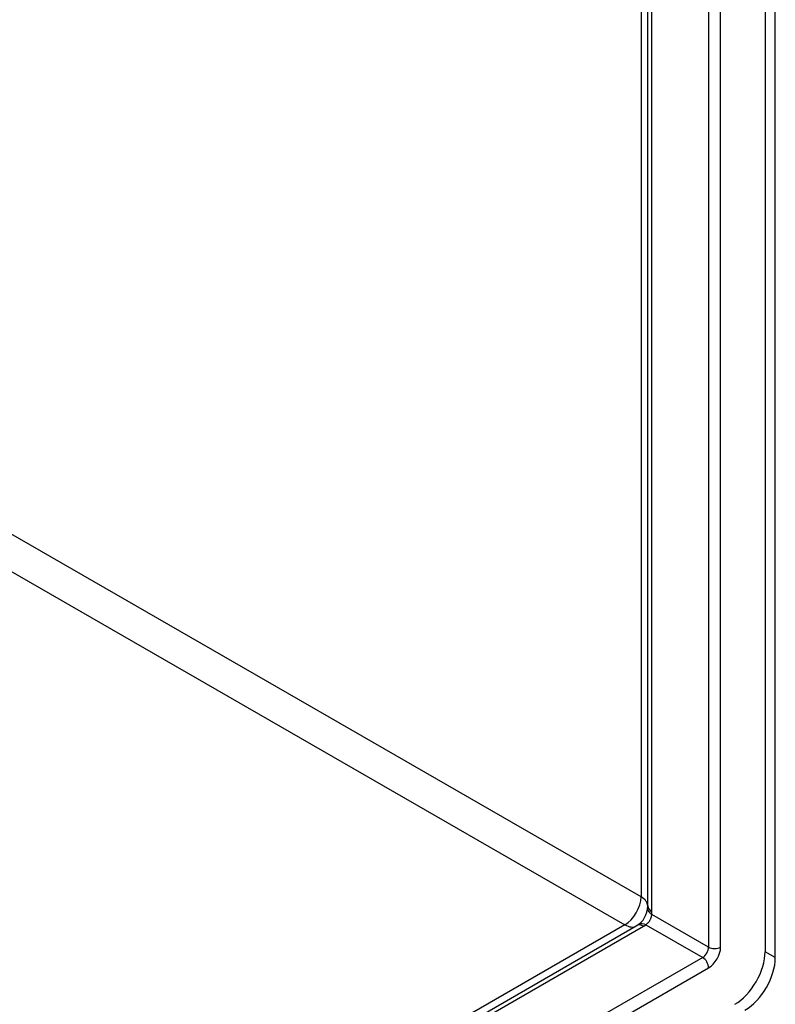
# Model space of a CAD drawing. Header units: inches. Extents: x 45 to 53.6, y 15.4 to 27.
# Tile 15 of 25: x 50.8 to 53.6, y 17.6 to 21.2. Entities that reach past the tile are written whole.
import ezdxf

# ---------------------------------------------------------------- set-up
doc = ezdxf.new("R2010")
doc.units = ezdxf.units.IN
doc.header["$MEASUREMENT"] = 0
doc.layers.add('Visible Edges(ANSI)', color=7, linetype='Continuous', lineweight=25)
doc.layers.add('Visible Tangent Edges(ANSI)', color=7, linetype='Continuous', lineweight=25)

msp = doc.modelspace()

# ---------------------------------------------------------------- linework, layer by layer
at = {"layer": 'Visible Edges(ANSI)'}
for p, q in [((53.1106, 17.9744), (53.1106, 24.3774)), ((53.5413, 23.7989), (53.5413, 17.807)), ((53.5787, 17.7854), (53.5787, 23.7773)), ((48.9446, 15.5268), (53.0685, 17.9016))]:
    msp.add_line(p, q, dxfattribs=at)
msp.add_arc((53.0266, 17.9744), 0.084, 299.936, 0, dxfattribs=at)
for centre, major_axis, start_param, end_param in [((53.4299, 17.7429), (-0.0786, -0.1365), 0.783464, 2.354261), ((53.4674, 17.7213), (0.0786, 0.1365), 3.925057, 5.495853)]:
    msp.add_ellipse(centre, major_axis=major_axis, ratio=0.578093, start_param=start_param, end_param=end_param, dxfattribs=at)
at = {"layer": 'Visible Tangent Edges(ANSI)'}
for p, q in [((53.086, 24.4116), (53.086, 18.0086)), ((53.1261, 17.954), (53.1261, 23.7034)), ((53.3341, 23.5941), (53.3341, 17.8237)), ((53.3779, 17.8237), (53.3779, 23.5941)), ((53.086, 18.0086), (49.3007, 20.1884)), ((49.2413, 20.0855), (53.0266, 17.9057)), ((53.3341, 17.8237), (53.1257, 17.9437)), ((53.0266, 17.9057), (48.9027, 15.5309)), ((49.5366, 15.8511), (53.0951, 17.9003)), ((53.1038, 17.9058), (53.3122, 17.7858)), ((53.3122, 17.7858), (49.7355, 15.7261)), ((53.5787, 17.7854), (53.5413, 17.807)), ((49.7575, 15.6881), (53.3341, 17.7478))]:
    msp.add_line(p, q, dxfattribs=at)
at = {"layer": 'Visible Tangent Edges(ANSI)', "flags": 128}
for points in [[(53.1257, 17.9437), (53.1245, 17.9446), (53.1234, 17.9454), (53.1223, 17.9463), (53.1212, 17.9471), (53.1202, 17.948), (53.1192, 17.949), (53.1183, 17.9499), (53.1174, 17.9508), (53.1166, 17.9518), (53.1158, 17.9528), (53.1151, 17.9538), (53.1144, 17.9548), (53.1138, 17.9558), (53.1132, 17.9568), (53.1127, 17.9579), (53.1122, 17.9589), (53.1118, 17.9599), (53.1114, 17.961), (53.1111, 17.9621), (53.1108, 17.9631), (53.1106, 17.9642), (53.1104, 17.9652), (53.1103, 17.9663), (53.1103, 17.9674)], [(53.1257, 17.9437), (53.1257, 17.9442), (53.1258, 17.9446), (53.1258, 17.945), (53.1258, 17.9454), (53.1258, 17.9459), (53.1259, 17.9463), (53.1259, 17.9467), (53.1259, 17.9471), (53.1259, 17.9476), (53.126, 17.948), (53.126, 17.9484), (53.126, 17.9488), (53.126, 17.9493), (53.126, 17.9497), (53.126, 17.9501), (53.126, 17.9506), (53.1261, 17.951), (53.1261, 17.9514), (53.1261, 17.9519), (53.1261, 17.9523), (53.1261, 17.9527), (53.1261, 17.9532), (53.1261, 17.9536), (53.1261, 17.954)], [(53.1038, 17.9058), (53.1049, 17.9068), (53.1062, 17.9079), (53.1075, 17.9091), (53.1088, 17.9103), (53.1101, 17.9116), (53.1115, 17.9129), (53.1128, 17.9143), (53.1141, 17.9158), (53.1153, 17.9174), (53.1165, 17.919), (53.1177, 17.9207), (53.1187, 17.9224), (53.1197, 17.9242), (53.1206, 17.926), (53.1214, 17.9279), (53.1221, 17.9298), (53.1228, 17.9316), (53.1233, 17.9335), (53.1239, 17.9353), (53.1243, 17.9371), (53.1247, 17.9389), (53.1251, 17.9406), (53.1254, 17.9422), (53.1257, 17.9437)], [(53.0951, 17.9003), (53.0954, 17.9005), (53.0958, 17.9008), (53.0962, 17.901), (53.0966, 17.9012), (53.0969, 17.9014), (53.0973, 17.9016), (53.0977, 17.9019), (53.0981, 17.9021), (53.0984, 17.9023), (53.0988, 17.9025), (53.0992, 17.9028), (53.0995, 17.903), (53.0999, 17.9032), (53.1002, 17.9035), (53.1006, 17.9037), (53.101, 17.9039), (53.1013, 17.9041), (53.1017, 17.9044), (53.102, 17.9046), (53.1024, 17.9048), (53.1027, 17.9051), (53.1031, 17.9053), (53.1034, 17.9055), (53.1038, 17.9058)]]:
    msp.add_lwpolyline(points, dxfattribs=at)
at = {"layer": 'Visible Tangent Edges(ANSI)'}
for centre, major_axis, ratio, start_param, end_param in [((53.0266, 17.9744), (0.0419, 0.0728), 0.578093, 3.925057, 5.495853), ((53.0266, 17.9744), (0.084, 0), 0.575862, 0, 0.785398), ((53.1636, 17.9756), (-0.053, 0), 0.575862, 0, 0.785398), ((53.0266, 17.9744), (0.0419, -0.0728), 0.578093, 5.499721, 6.283185), ((53.0951, 17.857), (-0.0264, 0.0459), 0.578093, 5.499721, 6.10292), ((53.1038, 17.8624), (-0.0298, 0.0438), 0.624105, 5.454539, 6.111571), ((53.3122, 17.8111), (-0.0155, -0.0269), 0.578093, 0.783464, 2.354261), ((53.3341, 17.7985), (0.0309, 0.0537), 0.578093, 3.925057, 5.495853), ((53.356, 17.8364), (0.031, 0), 0.575862, 3.926991, 5.497787), ((53.3122, 17.7604), (0.0155, -0.0269), 0.578093, 0.787332, 2.358128)]:
    msp.add_ellipse(centre, major_axis=major_axis, ratio=ratio, start_param=start_param, end_param=end_param, dxfattribs=at)

doc.saveas('drawing.dxf')
